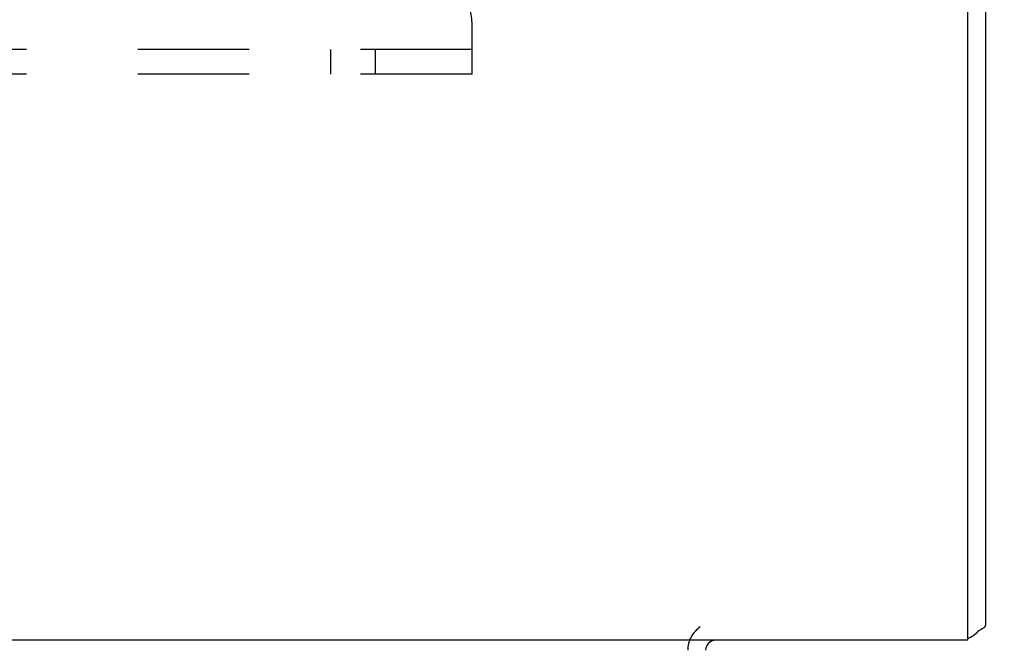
# Model space of a CAD drawing. Header units: inches. Extents: x 0 to 85, y 0 to 55.
# Tile 47 of 55: x 77.5 to 81.7, y 41.8 to 44.4. Entities that reach past the tile are written whole.
import ezdxf

# ---------------------------------------------------------------- set-up
doc = ezdxf.new("R2010")
doc.units = ezdxf.units.IN
doc.header["$LTSCALE"] = 4.675
doc.header["$MEASUREMENT"] = 0
doc.linetypes.add('HIDDEN', pattern=[0.2, 0.1, -0.1])
doc.layers.get('0').update_dxf_attribs({"linetype": 'CONTINUOUS'})
doc.layers.add('DEFAULT_2', color=8, linetype='HIDDEN')
doc.layers.add('DIMENSIONS', color=7, linetype='CONTINUOUS')
doc.styles.get("Standard").update_dxf_attribs({"font": 'arial.ttf'})
doc.dimstyles.new('DIMSTYLE_1', dxfattribs={"dimtxt": 0.375, "dimasz": 0.5, "dimexe": 0.09, "dimexo": 0.07, "dimgap": 0.0375, "dimtad": 0, "dimtih": 1, "dimtoh": 1, "dimzin": 4, "dimdsep": 46, "dimtxsty": 'Standard', "dimblk": '_FILLED', "dimblk1": '_FILLED', "dimblk2": '_FILLED', "dimcen": 0.09, "dimadec": 3, "dimazin": 1, "dimtfac": 1, "dimtdec": 3, "dimtofl": 0, "dimtmove": 0, "dimatfit": 3, "dimldrblk": '_FILLED', "dimfxl": 0, "dimtolj": 1, "dimtzin": 4, "dimarcsym": 0})

# ---------------------------------------------------------------- blocks, each defined once
blk = doc.blocks.new('_FILLED')
at = {"color": 0, "linetype": 'ByBlock'}
blk.add_solid([(0, 0), (-1, 0.2), (-1, -0.2)], dxfattribs=at)
blk = doc.blocks.new('*D10')
at = {"layer": 'DIMENSIONS', "color": 2, "linetype": 'Continuous'}
for p, q in [((71.9324, 46.574), (82.8743, 46.574)), ((82.4243, 46.574), (82.4243, 44.574)), ((82.4243, 41.824), (82.4243, 43.824)), ((81.7974, 41.824), (82.8743, 41.824))]:
    blk.add_line(p, q, dxfattribs=at)
at = {"layer": 'DIMENSIONS', "color": 2, "linetype": 'Continuous', "xscale": 0.5, "yscale": 0.5, "zscale": 0.5}
for p, rotation in [((82.4243, 46.574), 90), ((82.4243, 41.824), 270)]:
    blk.add_blockref('_FILLED', p, dxfattribs=dict(at, rotation=rotation))
at = {"layer": 'DIMENSIONS', "color": 2, "linetype": 'Continuous', "insert": (82.4243, 44.3865), "char_height": 0.375, "width": 1.019052, "attachment_point": 2, "line_spacing_factor": 0.9}
blk.add_mtext('4.75', dxfattribs=at)
blk = doc.blocks.new('*D12')
at = {"layer": 'DIMENSIONS', "color": 2, "linetype": 'Continuous'}
for p, q in [((71.5824, 46.224), (71.5824, 39.7073)), ((81.5824, 41.617), (81.5824, 39.7073)), ((71.5824, 40.1573), (75.7397, 40.1573)), ((81.5824, 40.1573), (77.4251, 40.1573))]:
    blk.add_line(p, q, dxfattribs=at)
at = {"layer": 'DIMENSIONS', "color": 2, "linetype": 'Continuous', "xscale": 0.5, "yscale": 0.5, "zscale": 0.5, "rotation": 180}
blk.add_blockref('_FILLED', (71.5824, 40.1573), dxfattribs=at)
at = {"layer": 'DIMENSIONS', "color": 2, "linetype": 'Continuous', "xscale": 0.5, "yscale": 0.5, "zscale": 0.5}
blk.add_blockref('_FILLED', (81.5824, 40.1573), dxfattribs=at)
at = {"layer": 'DIMENSIONS', "color": 2, "linetype": 'Continuous', "insert": (76.5824, 40.3448), "char_height": 0.375, "width": 1.310409, "attachment_point": 2, "line_spacing_factor": 0.9}
blk.add_mtext('10.00', dxfattribs=at)

msp = doc.modelspace()

# ---------------------------------------------------------------- linework, layer by layer
at = {"color": 3, "linetype": 'Continuous'}
for p, q in [((81.5074, 41.824042), (81.5074, 51.419042)), ((81.5824, 51.419042), (81.5824, 41.887042)), ((81.5074, 41.824042), (61.6574, 41.824042))]:
    msp.add_line(p, q, dxfattribs=at)
for points in [[(81.551583, 41.861912), (81.552919, 41.863244), (81.554449, 41.864549), (81.55617, 41.865834), (81.55805, 41.867091), (81.560059, 41.868321), (81.562154, 41.869522), (81.564286, 41.870692), (81.568519, 41.872967)], [(81.568519, 41.872967), (81.570544, 41.874082), (81.572453, 41.875182), (81.574244, 41.876285), (81.575906, 41.877406), (81.577423, 41.878556), (81.578803, 41.879769), (81.579959, 41.880994), (81.580852, 41.882175), (81.58151, 41.883312), (81.581959, 41.884389), (81.582231, 41.885385), (81.582364, 41.886271), (81.5824, 41.887042)]]:
    msp.add_lwpolyline(points, dxfattribs=at)
for centre, radius, start, end in [((81.4654, 41.941042), 0.117, 291.040244, 317.443082), ((80.4494, 41.782042), 0.042, 90, 180)]:
    msp.add_arc(centre, radius, start, end, dxfattribs=at)
at = {"layer": 'DEFAULT_2', "color": 8, "linetype": 'HIDDEN'}
for p, q in [((79.4274, 44.199042), (79.4274, 44.407042)), ((79.4274, 44.303042), (63.7374, 44.303042)), ((78.83365, 44.303042), (78.83365, 44.199042)), ((79.02115, 44.303042), (79.02115, 44.199042)), ((79.4274, 44.199042), (63.7374, 44.199042))]:
    msp.add_line(p, q, dxfattribs=at)
for centre, radius, start, end in [((79.1774, 44.407042), 0.25, 0, 90), ((80.4494, 41.782042), 0.117, 123.099825, 180)]:
    msp.add_arc(centre, radius, start, end, dxfattribs=at)

# ---------------------------------------------------------------- dimensions: what is measured, and where the dimension line sits
at = {"layer": 'DIMENSIONS', "color": 2, "linetype": 'Continuous'}
for base, p1, p2, angle, picture, middle in [((82.42434, 46.574042), (81.7274, 41.824042), (71.8624, 46.574042), 90, '*D10', (82.416185, 44.195556)), ((71.5824, 40.157316), (81.5824, 41.687042), (71.5824, 46.294042), 180, '*D12', (76.598333, 40.155226))]:
    dim = msp.add_linear_dim(base=base, p1=p1, p2=p2, angle=angle, dimstyle='DIMSTYLE_1', dxfattribs=at)
    dim.commit()
    dim.dimension.update_dxf_attribs({"geometry": picture, "text_midpoint": middle, "dimtype": 160})

doc.saveas('drawing.dxf')
